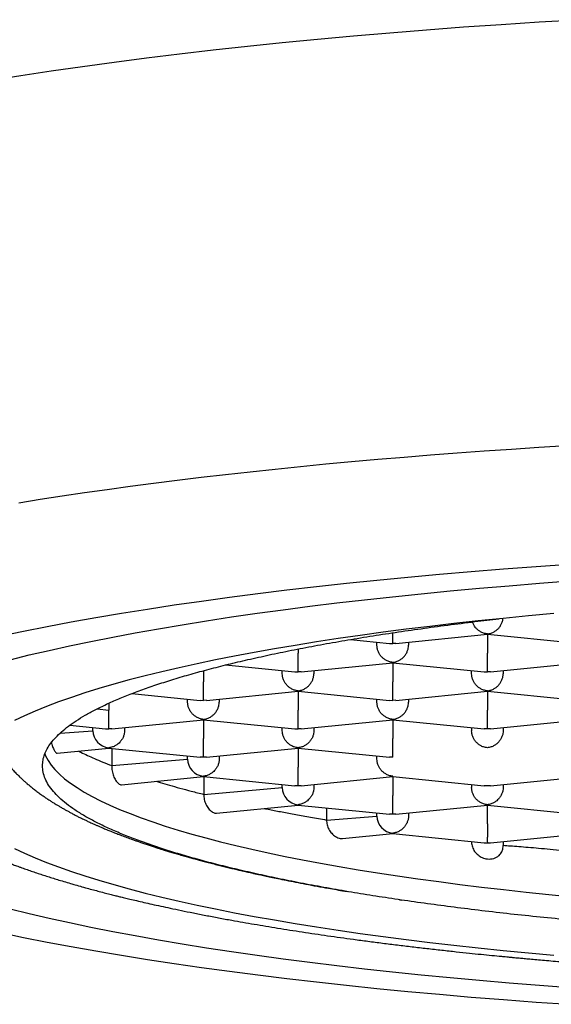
# Model space of a CAD drawing. Header units: millimetres. Extents: x 8 to 752, y 12 to 552.
# Tile 10 of 19: x 379.36 to 383.57, y 516.12 to 523.93. Entities that reach past the tile are written whole.
import ezdxf

# ---------------------------------------------------------------- set-up
doc = ezdxf.new("R2010")
doc.units = ezdxf.units.MM

msp = doc.modelspace()

# ---------------------------------------------------------------- linework, layer by layer
at = {"color": 7, "linetype": 'Continuous', "lineweight": 30}
for p, q in [((381.9754, 519.0134), (382.2861, 518.9822)), ((382.3359, 518.9822), (383.061, 519.0549)), ((383.061, 519.0555), (383.0608, 519.0575)), ((383.0608, 519.0549), (383.0608, 518.9048)), ((383.0609, 519.0549), (383.7861, 518.9822)), ((381.5608, 518.9383), (381.5608, 518.9048)), ((382.1858, 518.9675), (382.1858, 518.9923)), ((382.2861, 518.9827), (382.3108, 518.9823)), ((382.3358, 518.9828), (382.3108, 518.9823)), ((382.4358, 518.9923), (382.4358, 518.9675)), ((380.9868, 518.8117), (381.5361, 518.7566)), ((381.5859, 518.7567), (382.311, 518.8294)), ((382.311, 518.8299), (382.3108, 518.8319)), ((382.3108, 518.8293), (382.3108, 518.6793)), ((382.3109, 518.8293), (383.0361, 518.7566)), ((383.0859, 518.7567), (383.811, 518.8294)), ((380.8108, 518.7661), (380.8108, 518.6793)), ((381.4358, 518.7419), (381.4358, 518.7667)), ((381.5361, 518.7572), (381.5608, 518.7567)), ((381.5858, 518.7572), (381.5608, 518.7567)), ((381.6858, 518.7667), (381.6858, 518.7419)), ((382.9358, 518.7419), (382.9358, 518.7667)), ((383.0361, 518.7572), (383.0608, 518.7567)), ((383.0858, 518.7572), (383.0608, 518.7567)), ((383.1858, 518.7667), (383.1858, 518.7419)), ((380.2447, 518.5853), (380.7861, 518.5311)), ((380.8359, 518.5311), (381.561, 518.6038)), ((381.561, 518.6043), (381.5608, 518.6063)), ((381.5608, 518.6038), (381.5608, 518.4537)), ((381.5609, 518.6038), (382.2861, 518.5311)), ((382.3359, 518.5311), (383.061, 518.6038)), ((383.061, 518.6043), (383.0608, 518.6063)), ((383.0608, 518.6038), (383.0608, 518.4537)), ((383.0609, 518.6038), (383.7861, 518.5311)), ((380.0608, 518.5081), (380.0608, 518.4537)), ((380.6858, 518.5164), (380.6858, 518.5411)), ((380.7861, 518.5316), (380.8108, 518.5311)), ((380.8358, 518.5316), (380.8108, 518.5311)), ((380.9358, 518.5411), (380.9358, 518.5164)), ((382.1858, 518.5164), (382.1858, 518.5411)), ((382.2861, 518.5316), (382.3108, 518.5311)), ((382.3358, 518.5316), (382.3108, 518.5311)), ((382.4358, 518.5411), (382.4358, 518.5164)), ((379.9692, 518.4641), (380.0608, 518.4537)), ((380.0608, 518.3055), (380.0608, 518.4537)), ((379.7526, 518.3339), (380.0359, 518.3055)), ((379.9358, 518.2908), (379.9358, 518.3155)), ((380.0859, 518.3055), (380.811, 518.3782)), ((380.1858, 518.3155), (380.1858, 518.2908)), ((380.811, 518.3787), (380.8108, 518.3807)), ((380.8108, 518.3782), (380.8108, 518.2281)), ((380.8109, 518.3782), (381.5361, 518.3055)), ((381.4358, 518.2908), (381.4358, 518.3155)), ((381.5859, 518.3055), (382.311, 518.3782)), ((381.6858, 518.3155), (381.6858, 518.2908)), ((382.311, 518.3787), (382.3108, 518.3807)), ((382.3108, 518.3782), (382.3108, 518.2281)), ((382.3109, 518.3782), (383.0358, 518.3055)), ((382.9358, 518.3155), (382.9358, 518.2908)), ((383.0859, 518.3055), (383.811, 518.3782)), ((383.1858, 518.3155), (383.1858, 518.2908)), ((379.6763, 518.2716), (379.9358, 518.2908)), ((380.0858, 518.3061), (380.0608, 518.3055)), ((381.5361, 518.306), (381.5608, 518.3055)), ((381.5858, 518.3061), (381.5608, 518.3055)), ((383.0608, 518.3055), (383.0358, 518.3061)), ((383.0858, 518.3061), (383.0608, 518.3055)), ((380.0608, 518.1526), (380.0608, 518.1551)), ((381.561, 518.1532), (381.5608, 518.1551)), ((379.6517, 518.1116), (380.0608, 518.1526)), ((380.0608, 518.1526), (380.7858, 518.0799)), ((380.0842, 518.1503), (380.0842, 518.0137)), ((380.6858, 518.0652), (380.6858, 518.09)), ((380.8108, 518.08), (380.7858, 518.0805)), ((380.8358, 518.0805), (380.8108, 518.08)), ((380.8359, 518.0799), (381.561, 518.1526)), ((380.9358, 518.09), (380.9358, 518.0652)), ((381.5608, 518.1526), (381.5608, 518.0025)), ((381.5609, 518.1526), (382.2858, 518.0799)), ((382.1858, 518.0652), (382.1858, 518.09)), ((382.3108, 518.08), (382.2858, 518.0805)), ((380.0842, 518.0137), (380.6858, 518.0652)), ((380.1615, 517.8619), (380.8108, 517.927)), ((380.8108, 517.927), (380.8108, 517.9296)), ((380.8108, 517.927), (381.5358, 517.8544)), ((380.8143, 517.9267), (380.8143, 517.7862)), ((381.5859, 517.8544), (382.311, 517.9271)), ((382.311, 517.9276), (382.3108, 517.9296)), ((382.3108, 517.927), (382.3108, 517.777)), ((382.3109, 517.927), (383.0358, 517.8544)), ((383.0859, 517.8544), (383.811, 517.9271)), ((381.4358, 517.8396), (381.4358, 517.8644)), ((381.5608, 517.8544), (381.5358, 517.8549)), ((381.5858, 517.8549), (381.5608, 517.8544)), ((381.6858, 517.8644), (381.6858, 517.8396)), ((382.9358, 517.8644), (382.9358, 517.8396)), ((383.0608, 517.8544), (383.0358, 517.8549)), ((383.0858, 517.8549), (383.0608, 517.8544)), ((383.1858, 517.8644), (383.1858, 517.8396)), ((380.8143, 517.7862), (381.4358, 517.8396)), ((380.9157, 517.6368), (381.5608, 517.7015)), ((381.5608, 517.7015), (381.5608, 517.704)), ((381.5608, 517.7015), (382.2858, 517.6288)), ((382.3359, 517.6288), (383.061, 517.7015)), ((383.061, 517.702), (383.0608, 517.704)), ((383.0608, 517.5514), (383.0608, 517.7015)), ((383.0609, 517.7015), (383.7858, 517.6288)), ((381.7869, 517.6788), (381.7869, 517.5829)), ((381.7869, 517.5829), (382.1858, 517.6141)), ((382.1858, 517.6141), (382.1858, 517.6388)), ((382.3108, 517.6288), (382.2858, 517.6293)), ((382.3358, 517.6293), (382.3108, 517.6288)), ((382.4358, 517.6388), (382.4358, 517.6141)), ((381.9143, 517.4361), (382.3108, 517.4759)), ((382.3108, 517.4759), (382.3108, 517.4784)), ((382.3108, 517.4759), (383.0359, 517.4032)), ((383.0858, 517.4032), (383.811, 517.4759)), ((382.9358, 517.4132), (382.9358, 517.4086)), ((383.1858, 517.4132), (383.1858, 517.3799)), ((382.3652, 516.9508), (382.3808, 516.9485))]:
    msp.add_line(p, q, dxfattribs=at)
at = {"color": 7, "linetype": 'Continuous', "lineweight": 30, "flags": 128}
for points in [[(379.1285, 523.4458), (379.364, 523.4836), (379.6051, 523.5203), (379.8517, 523.5559), (380.1035, 523.5904), (380.3605, 523.6237), (380.6224, 523.6558), (380.889, 523.6868), (381.1602, 523.7165), (381.4358, 523.7449), (381.7156, 523.7722), (381.9994, 523.7981), (382.2871, 523.8227), (382.5783, 523.846), (382.873, 523.868), (383.1708, 523.8886), (383.4717, 523.9079), (383.7754, 523.9258)], [(383.6886, 520.5481), (383.4698, 520.5347), (383.2525, 520.5206), (383.0369, 520.5058), (382.8229, 520.4902), (382.6107, 520.474), (382.4004, 520.457), (382.1919, 520.4393), (381.9855, 520.421), (381.7812, 520.4019), (381.579, 520.3822), (381.3791, 520.3618), (381.1815, 520.3407), (380.9863, 520.319), (380.7935, 520.2966), (380.6032, 520.2735), (380.4156, 520.2499), (380.2306, 520.2256), (380.0483, 520.2007), (379.8689, 520.1751), (379.6923, 520.149), (379.5187, 520.1223), (379.348, 520.0951)], [(383.7084, 519.6078), (383.447, 519.5897), (383.1884, 519.5704), (382.9328, 519.5499), (382.6804, 519.5283), (382.4314, 519.5055), (382.1858, 519.4817), (381.944, 519.4567), (381.706, 519.4306), (381.472, 519.4034), (381.2421, 519.3752), (381.0166, 519.346), (380.7956, 519.3157), (380.5793, 519.2845), (380.3677, 519.2523), (380.161, 519.2191), (379.9594, 519.185), (379.7631, 519.15), (379.572, 519.1141), (379.3865, 519.0774), (379.2065, 519.0398)], [(379.2784, 518.8535), (379.4302, 518.8908), (379.5876, 518.9274), (379.7505, 518.9633), (379.9187, 518.9984), (380.0922, 519.0328), (380.2708, 519.0663), (380.4544, 519.099), (380.6429, 519.1309), (380.8361, 519.1619), (381.0339, 519.1921), (381.2362, 519.2213), (381.4428, 519.2496), (381.6536, 519.2769), (381.8684, 519.3033), (382.0872, 519.3286), (382.3097, 519.353), (382.5358, 519.3764), (382.7654, 519.3987), (382.9982, 519.42), (383.2342, 519.4402), (383.4731, 519.4593), (383.7149, 519.4774)], [(383.5884, 519.2188), (383.3857, 519.2003), (383.1858, 519.1809), (382.989, 519.1606), (382.7952, 519.1393), (382.6048, 519.1172), (382.4177, 519.0943), (382.2342, 519.0705), (382.0543, 519.0458), (381.8782, 519.0204), (381.7059, 518.9942), (381.5377, 518.9672), (381.3736, 518.9394), (381.2138, 518.9109), (381.0583, 518.8817), (380.9073, 518.8518), (380.7608, 518.8212), (380.619, 518.79), (380.4819, 518.7581), (380.3497, 518.7256), (380.2225, 518.6926), (380.1002, 518.6589), (379.9831, 518.6247), (379.8712, 518.59), (379.7645, 518.5548), (379.6632, 518.5192), (379.5673, 518.483), (379.4769, 518.4465), (379.392, 518.4095), (379.3127, 518.3722)], [(379.5534, 518.1078), (379.5606, 518.0907), (379.5798, 518.0544), (379.6045, 518.0182), (379.6346, 517.9821), (379.6702, 517.9461), (379.7112, 517.9103), (379.7576, 517.8747), (379.8093, 517.8394), (379.8663, 517.8043), (379.9286, 517.7694), (379.9961, 517.7349), (380.0688, 517.7007), (380.1467, 517.6668), (380.2296, 517.6333), (380.3176, 517.6001), (380.4105, 517.5674), (380.5083, 517.5351), (380.611, 517.5033), (380.7184, 517.4719), (380.8305, 517.4411), (380.9472, 517.4108), (381.0685, 517.381), (381.1942, 517.3517), (381.3242, 517.3231), (381.4586, 517.295), (381.5971, 517.2676), (381.7397, 517.2408), (381.8863, 517.2147), (382.0368, 517.1892), (382.1911, 517.1645), (382.349, 517.1404), (382.5105, 517.1171), (382.6755, 517.0945), (382.8439, 517.0727), (383.0154, 517.0516), (383.1901, 517.0313), (383.3678, 517.0119), (383.5483, 516.9932), (383.7316, 516.9754)], [(379.3127, 517.3578), (379.392, 517.3205), (379.4769, 517.2836), (379.5673, 517.247), (379.6632, 517.2109), (379.7645, 517.1752), (379.8712, 517.14), (379.9831, 517.1053), (380.1002, 517.0711), (380.2225, 517.0375), (380.3497, 517.0044), (380.4819, 516.9719), (380.619, 516.9401), (380.7608, 516.9088), (380.9073, 516.8782), (381.0583, 516.8483), (381.2138, 516.8191), (381.3736, 516.7906), (381.5377, 516.7629), (381.7059, 516.7359), (381.8782, 516.7097), (382.0543, 516.6842), (382.2342, 516.6596), (382.4177, 516.6358), (382.6048, 516.6128), (382.7952, 516.5907), (382.989, 516.5695), (383.1858, 516.5492), (383.3857, 516.5297), (383.5884, 516.5112)], [(383.7149, 516.2527), (383.4731, 516.2707), (383.2342, 516.2899), (382.9982, 516.3101), (382.7654, 516.3314), (382.5358, 516.3537), (382.3097, 516.377), (382.0872, 516.4014), (381.8684, 516.4268), (381.6536, 516.4532), (381.4428, 516.4805), (381.2362, 516.5088), (381.0339, 516.538), (380.8361, 516.5681), (380.6429, 516.5991), (380.4544, 516.631), (380.2708, 516.6637), (380.0922, 516.6973), (379.9187, 516.7316), (379.7505, 516.7668), (379.5876, 516.8026), (379.4302, 516.8392), (379.2784, 516.8766)], [(379.2065, 516.6903), (379.3865, 516.6527), (379.572, 516.616), (379.7631, 516.5801), (379.9594, 516.5451), (380.161, 516.511), (380.3677, 516.4778), (380.5793, 516.4456), (380.7956, 516.4143), (381.0166, 516.3841), (381.2421, 516.3548), (381.472, 516.3266), (381.706, 516.2995), (381.944, 516.2734), (382.1858, 516.2484), (382.4314, 516.2245), (382.6804, 516.2018), (382.9328, 516.1802), (383.1884, 516.1597), (383.447, 516.1404), (383.7084, 516.1223)]]:
    msp.add_lwpolyline(points, dxfattribs=at)
at = {"color": 7, "linetype": 'Continuous', "lineweight": 30}
for centre, major_axis, start_param, end_param in [((380.0608, 518.2782), (0.0968, -0.0876), 3.826561, 5.397357), ((380.0608, 518.4286), (0.0968, 0.0876), 3.826561, 4.02742), ((380.8108, 518.0527), (0.0968, -0.0876), 3.826561, 5.397357), ((381.5608, 517.8271), (0.0968, -0.0876), 3.826561, 5.397357), ((382.3108, 517.6015), (0.0968, -0.0876), 3.826561, 5.397357), ((383.0608, 517.5263), (0.0968, 0.0876), 3.826561, 4.02742), ((383.0608, 517.5263), (0.0968, -0.0876), 5.397357, 5.598217)]:
    msp.add_ellipse(centre, major_axis=major_axis, ratio=0.902908, start_param=start_param, end_param=end_param, dxfattribs=at)
for points, knots in [([(379.5358, 518.0128), (379.5366, 518.0278), (379.5383, 518.0579), (379.5514, 518.103), (379.5723, 518.148), (379.6017, 518.1928), (379.6394, 518.2374), (379.6855, 518.2818), (379.7398, 518.326), (379.8024, 518.3698), (379.873, 518.4132), (379.9524, 518.4566), (380.0408, 518.5), (380.1384, 518.5431), (380.2441, 518.5858), (380.358, 518.6277), (380.4797, 518.669), (380.6093, 518.7095), (380.7466, 518.7493), (380.8914, 518.7883), (381.0436, 518.8264), (381.2044, 518.8639), (381.3741, 518.9009), (381.5527, 518.9371), (381.7384, 518.9723), (381.9308, 519.0064), (382.1279, 519.0389), (382.3293, 519.07), (382.5346, 519.0996), (382.7456, 519.1281), (382.9511, 519.154), (383.0886, 519.1699), (383.1521, 519.1773)], [0, 0, 0, 0, 0.032725, 0.065476, 0.098235, 0.130986, 0.163711, 0.196436, 0.229187, 0.261946, 0.294697, 0.327422, 0.361046, 0.394698, 0.428359, 0.462011, 0.495635, 0.529235, 0.562864, 0.596501, 0.630129, 0.66373, 0.698306, 0.732912, 0.767529, 0.802135, 0.836711, 0.870311, 0.903939, 0.937577, 0.971205, 1, 1, 1, 1]), ([(383.0608, 519.0575), (383.0709, 519.0591), (383.0898, 519.0623), (383.1115, 519.0725), (383.1259, 519.0817), (383.1349, 519.0886), (383.1425, 519.0954), (383.1532, 519.1063), (383.1658, 519.1226), (383.1772, 519.1456), (383.1836, 519.1655), (383.1844, 519.1773), (383.1847, 519.1811)], [0, 0, 0, 0, 0.1750319, 0.3257701, 0.3921096, 0.4523951, 0.5066497, 0.5549055, 0.6910339, 0.819991, 0.9428842, 1, 1, 1, 1]), ([(383.0608, 519.0575), (383.0508, 519.0592), (383.032, 519.0623), (383.0104, 519.0726), (382.996, 519.0818), (382.9869, 519.0886), (382.9792, 519.0954), (382.9684, 519.1063), (382.9562, 519.1227), (382.9465, 519.1401), (382.9437, 519.1505), (382.9431, 519.1526)], [0, 0, 0, 0, 0.205219, 0.381954, 0.459735, 0.530418, 0.59403, 0.650608, 0.810214, 0.961412, 1, 1, 1, 1]), ([(382.3108, 518.9823), (382.3109, 518.985), (382.311, 518.99), (382.3111, 519.0024), (382.311, 519.0131), (382.311, 519.0208), (382.3109, 519.0284), (382.3108, 519.0404), (382.3109, 519.0529), (382.3109, 519.0641), (382.3109, 519.0668)], [0, 0, 0, 0, 0.238289, 0.443505, 0.53382, 0.615893, 0.689756, 0.755451, 0.940777, 1, 1, 1, 1]), ([(382.3108, 518.8319), (382.3008, 518.8336), (382.282, 518.8368), (382.2604, 518.847), (382.246, 518.8562), (382.2369, 518.863), (382.2292, 518.8699), (382.2184, 518.8807), (382.206, 518.897), (382.1944, 518.92), (382.1872, 518.9438), (382.1863, 518.9597), (382.1858, 518.9675)], [0, 0, 0, 0, 0.1649701, 0.3070432, 0.3695691, 0.4263891, 0.4775248, 0.5230066, 0.6513096, 0.7728537, 0.8886823, 1, 1, 1, 1]), ([(382.3108, 518.8319), (382.3209, 518.8336), (382.3398, 518.8367), (382.3615, 518.8469), (382.3759, 518.8561), (382.3849, 518.863), (382.3925, 518.8698), (382.4032, 518.8807), (382.4157, 518.897), (382.4273, 518.92), (382.4345, 518.9438), (382.4354, 518.9597), (382.4358, 518.9675)], [0, 0, 0, 0, 0.16497, 0.307043, 0.369569, 0.426389, 0.477525, 0.523007, 0.65131, 0.772854, 0.888682, 1, 1, 1, 1]), ([(381.5608, 518.7567), (381.5609, 518.7594), (381.561, 518.7644), (381.5611, 518.7768), (381.561, 518.7875), (381.561, 518.7953), (381.5609, 518.8028), (381.5608, 518.8148), (381.5609, 518.8323), (381.5609, 518.8565), (381.5609, 518.881), (381.5608, 518.897), (381.5608, 518.9048)], [0, 0, 0, 0, 0.16497, 0.307043, 0.369569, 0.426389, 0.477525, 0.523007, 0.65131, 0.772854, 0.888682, 1, 1, 1, 1]), ([(383.0608, 518.7567), (383.0609, 518.7594), (383.061, 518.7644), (383.0611, 518.7768), (383.061, 518.7875), (383.061, 518.7953), (383.0609, 518.8028), (383.0608, 518.8148), (383.0609, 518.8323), (383.0609, 518.8565), (383.0609, 518.881), (383.0608, 518.897), (383.0608, 518.9048)], [0, 0, 0, 0, 0.16497, 0.307043, 0.369569, 0.426389, 0.477525, 0.523007, 0.65131, 0.772854, 0.888682, 1, 1, 1, 1]), ([(381.5608, 518.6063), (381.5508, 518.608), (381.532, 518.6112), (381.5104, 518.6214), (381.496, 518.6306), (381.4869, 518.6375), (381.4792, 518.6443), (381.4684, 518.6551), (381.456, 518.6714), (381.4444, 518.6945), (381.4372, 518.7183), (381.4363, 518.7341), (381.4358, 518.7419)], [0, 0, 0, 0, 0.16497, 0.307043, 0.369569, 0.426389, 0.477525, 0.523007, 0.65131, 0.772854, 0.888682, 1, 1, 1, 1]), ([(381.5608, 518.6063), (381.5709, 518.608), (381.5898, 518.6111), (381.6115, 518.6214), (381.6259, 518.6306), (381.6349, 518.6374), (381.6425, 518.6443), (381.6532, 518.6551), (381.6657, 518.6714), (381.6773, 518.6944), (381.6845, 518.7183), (381.6854, 518.7341), (381.6858, 518.7419)], [0, 0, 0, 0, 0.16497, 0.307043, 0.369569, 0.426389, 0.477525, 0.523007, 0.65131, 0.772854, 0.888682, 1, 1, 1, 1]), ([(383.0608, 518.6063), (383.0508, 518.608), (383.032, 518.6112), (383.0104, 518.6214), (382.996, 518.6306), (382.9869, 518.6375), (382.9792, 518.6443), (382.9684, 518.6551), (382.956, 518.6714), (382.9444, 518.6945), (382.9372, 518.7183), (382.9363, 518.7341), (382.9358, 518.7419)], [0, 0, 0, 0, 0.16497, 0.307043, 0.369569, 0.426389, 0.477525, 0.523007, 0.65131, 0.772854, 0.888682, 1, 1, 1, 1]), ([(383.0608, 518.6063), (383.0709, 518.608), (383.0898, 518.6111), (383.1115, 518.6214), (383.1259, 518.6306), (383.1349, 518.6374), (383.1425, 518.6443), (383.1532, 518.6551), (383.1657, 518.6714), (383.1773, 518.6944), (383.1845, 518.7183), (383.1854, 518.7341), (383.1858, 518.7419)], [0, 0, 0, 0, 0.16497, 0.307043, 0.369569, 0.426389, 0.477525, 0.523007, 0.65131, 0.772854, 0.888682, 1, 1, 1, 1]), ([(380.8108, 518.5311), (380.8109, 518.5338), (380.811, 518.5389), (380.8111, 518.5513), (380.811, 518.5619), (380.811, 518.5697), (380.8109, 518.5773), (380.8108, 518.5892), (380.8109, 518.6067), (380.8109, 518.6309), (380.8109, 518.6555), (380.8108, 518.6714), (380.8108, 518.6793)], [0, 0, 0, 0, 0.16497, 0.307043, 0.369569, 0.426389, 0.477525, 0.523007, 0.65131, 0.772854, 0.888682, 1, 1, 1, 1]), ([(382.3108, 518.5311), (382.3109, 518.5338), (382.311, 518.5389), (382.3111, 518.5513), (382.311, 518.5619), (382.311, 518.5697), (382.3109, 518.5773), (382.3108, 518.5892), (382.3109, 518.6067), (382.3109, 518.6309), (382.3109, 518.6555), (382.3108, 518.6714), (382.3108, 518.6793)], [0, 0, 0, 0, 0.16497, 0.307043, 0.369569, 0.426389, 0.477525, 0.523007, 0.65131, 0.772854, 0.888682, 1, 1, 1, 1]), ([(380.8108, 518.3807), (380.8008, 518.3824), (380.782, 518.3856), (380.7604, 518.3959), (380.746, 518.4051), (380.7369, 518.4119), (380.7292, 518.4187), (380.7184, 518.4296), (380.706, 518.4459), (380.6944, 518.4689), (380.6872, 518.4927), (380.6863, 518.5086), (380.6858, 518.5164)], [0, 0, 0, 0, 0.16497, 0.307043, 0.369569, 0.426389, 0.477525, 0.523007, 0.65131, 0.772854, 0.888682, 1, 1, 1, 1]), ([(380.8108, 518.3807), (380.8209, 518.3824), (380.8398, 518.3856), (380.8615, 518.3958), (380.8759, 518.405), (380.8849, 518.4119), (380.8925, 518.4187), (380.9032, 518.4296), (380.9157, 518.4458), (380.9273, 518.4689), (380.9345, 518.4927), (380.9354, 518.5086), (380.9358, 518.5164)], [0, 0, 0, 0, 0.16497, 0.307043, 0.369569, 0.426389, 0.477525, 0.523007, 0.65131, 0.772854, 0.888682, 1, 1, 1, 1]), ([(382.3108, 518.3807), (382.3008, 518.3824), (382.282, 518.3856), (382.2604, 518.3959), (382.246, 518.4051), (382.2369, 518.4119), (382.2292, 518.4187), (382.2184, 518.4296), (382.206, 518.4459), (382.1944, 518.4689), (382.1872, 518.4927), (382.1863, 518.5086), (382.1858, 518.5164)], [0, 0, 0, 0, 0.1649701, 0.3070432, 0.3695691, 0.4263891, 0.4775248, 0.5230066, 0.6513096, 0.7728537, 0.8886823, 1, 1, 1, 1]), ([(382.3108, 518.3807), (382.3209, 518.3824), (382.3398, 518.3856), (382.3615, 518.3958), (382.3759, 518.405), (382.3849, 518.4119), (382.3925, 518.4187), (382.4032, 518.4296), (382.4157, 518.4458), (382.4273, 518.4689), (382.4345, 518.4927), (382.4354, 518.5086), (382.4358, 518.5164)], [0, 0, 0, 0, 0.16497, 0.307043, 0.369569, 0.426389, 0.477525, 0.523007, 0.65131, 0.772854, 0.888682, 1, 1, 1, 1]), ([(381.5608, 518.3055), (381.5609, 518.3082), (381.561, 518.3133), (381.5611, 518.3257), (381.561, 518.3363), (381.561, 518.3441), (381.5609, 518.3517), (381.5608, 518.3636), (381.5609, 518.3812), (381.5609, 518.4054), (381.5609, 518.4299), (381.5608, 518.4459), (381.5608, 518.4537)], [0, 0, 0, 0, 0.16497, 0.307043, 0.369569, 0.426389, 0.477525, 0.523007, 0.65131, 0.772854, 0.888682, 1, 1, 1, 1]), ([(383.0608, 518.3055), (383.0609, 518.3082), (383.061, 518.3133), (383.0611, 518.3257), (383.061, 518.3363), (383.061, 518.3441), (383.0609, 518.3517), (383.0608, 518.3636), (383.0609, 518.3812), (383.0609, 518.4054), (383.0609, 518.4299), (383.0608, 518.4459), (383.0608, 518.4537)], [0, 0, 0, 0, 0.16497, 0.307043, 0.369569, 0.426389, 0.477525, 0.523007, 0.65131, 0.772854, 0.888682, 1, 1, 1, 1]), ([(378.211, 518.2485), (378.2112, 518.2397), (378.2117, 518.2233), (378.2134, 518.2006), (378.2154, 518.1819), (378.2176, 518.165), (378.2201, 518.1487), (378.2229, 518.1333), (378.2257, 518.1193), (378.2287, 518.1062), (378.2317, 518.0937), (378.2349, 518.0814), (378.2385, 518.0689), (378.2424, 518.0558), (378.2469, 518.0418), (378.252, 518.0272), (378.258, 518.0111), (378.2671, 517.9883), (378.2796, 517.9604), (378.295, 517.9297), (378.3106, 517.9016), (378.3265, 517.8754), (378.3421, 517.8517), (378.3567, 517.831), (378.3696, 517.8135), (378.382, 517.7976), (378.3948, 517.7819), (378.4091, 517.7649), (378.4243, 517.7478), (378.4406, 517.7303), (378.4578, 517.7125), (378.4763, 517.6943), (378.4949, 517.6768), (378.5124, 517.661), (378.5275, 517.6478), (378.5399, 517.6373), (378.55, 517.6289), (378.5604, 517.6204), (378.5723, 517.6109), (378.5857, 517.6004), (378.6036, 517.5868), (378.6252, 517.5709), (378.6499, 517.5534), (378.6741, 517.5369), (378.6987, 517.5206), (378.7251, 517.5039), (378.7536, 517.4863), (378.783, 517.4689), (378.8116, 517.4525), (378.8377, 517.438), (378.8609, 517.4255), (378.8807, 517.415), (378.8981, 517.406), (378.9132, 517.3983), (378.9278, 517.3909), (378.9437, 517.383), (378.9632, 517.3735), (378.9866, 517.3623), (379.0139, 517.3495), (379.0438, 517.3359), (379.0754, 517.3217), (379.1068, 517.3081), (379.1376, 517.295), (379.1679, 517.2825), (379.1982, 517.2702), (379.2267, 517.2589), (379.2513, 517.2493), (379.2701, 517.2421), (379.2849, 517.2365), (379.2982, 517.2315), (379.3134, 517.2258), (379.3311, 517.2192), (379.3513, 517.2119), (379.3789, 517.2019), (379.4142, 517.1894), (379.4566, 517.1748), (379.5002, 517.1601), (379.5442, 517.1457), (379.5884, 517.1315), (379.6329, 517.1175), (379.68, 517.1031), (379.7299, 517.0882), (379.7825, 517.0728), (379.8353, 517.0578), (379.8875, 517.0433), (379.9376, 517.0296), (379.9868, 517.0166), (380.0336, 517.0044), (380.0775, 516.9931), (380.1153, 516.9837), (380.1501, 516.975), (380.1869, 516.966), (380.2308, 516.9555), (380.2824, 516.9433), (380.3407, 516.9298), (380.4045, 516.9154), (380.4736, 516.9001), (380.5511, 516.8834), (380.6373, 516.8654), (380.7315, 516.8463), (380.83, 516.827), (380.9317, 516.8077), (381.0589, 516.7843), (381.214, 516.7571), (381.3997, 516.7262), (381.5937, 516.6958), (381.794, 516.6661), (381.9687, 516.6418), (382.1146, 516.6223), (382.2307, 516.6073), (382.3473, 516.5928), (382.4643, 516.5787), (382.5818, 516.565), (382.6984, 516.5518), (382.8105, 516.5396), (382.9147, 516.5286), (383.009, 516.5189), (383.094, 516.5104), (383.1575, 516.5042), (383.2002, 516.5001), (383.2226, 516.498), (383.2381, 516.4965), (383.25, 516.4954), (383.2624, 516.4942), (383.2784, 516.4927), (383.3018, 516.4905), (383.3339, 516.4875), (383.376, 516.4837), (383.4259, 516.4792), (383.4836, 516.4741), (383.5489, 516.4684), (383.6213, 516.4622), (383.699, 516.4557), (383.7795, 516.4492), (383.9232, 516.4378), (384.1297, 516.4224), (384.3998, 516.404), (384.6683, 516.3874), (384.9349, 516.3725), (385.1992, 516.3593), (385.4618, 516.3477), (385.7374, 516.3369), (386.0266, 516.3274), (386.329, 516.3192), (386.6298, 516.3129), (386.9284, 516.3084), (387.2255, 516.3056), (387.4971, 516.3046), (387.7438, 516.305), (387.9658, 516.3062), (388.1875, 516.3084), (388.4088, 516.3116), (388.6296, 516.3157), (388.8506, 516.3207), (389.0734, 516.3268), (389.2919, 516.3338), (389.5069, 516.3416), (389.7179, 516.3501), (389.9325, 516.3598), (390.1504, 516.3706), (390.3453, 516.3812), (390.5166, 516.3913), (390.664, 516.4004), (390.8102, 516.4099), (390.9521, 516.4197), (391.0865, 516.4294), (391.22, 516.4394), (391.3515, 516.4498), (391.4798, 516.4603), (391.5967, 516.4703), (391.6876, 516.4783), (391.7552, 516.4844), (391.8016, 516.4887), (391.8431, 516.4926), (391.8793, 516.496), (391.9128, 516.4991), (391.9502, 516.5027), (391.9963, 516.5072), (392.053, 516.5128), (392.1168, 516.5192), (392.1865, 516.5264), (392.2696, 516.5351), (392.3669, 516.5455), (392.4792, 516.558), (392.5887, 516.5705), (392.6942, 516.583), (392.7947, 516.5952), (392.899, 516.6083), (393.005, 516.6219), (393.1202, 516.6373), (393.2406, 516.6538), (393.3644, 516.6715), (393.4833, 516.6891), (393.5971, 516.7065), (393.7057, 516.7237), (393.8066, 516.7402), (393.8998, 516.7559), (393.9845, 516.7706), (394.0647, 516.7848), (394.1443, 516.7992), (394.2283, 516.8149), (394.3163, 516.8318), (394.3916, 516.8466), (394.4532, 516.8591), (394.5006, 516.8688), (394.5487, 516.8789), (394.5976, 516.8893), (394.6466, 516.8999), (394.694, 516.9103), (394.7378, 516.9201), (394.7784, 516.9293), (394.8152, 516.9378), (394.8481, 516.9455), (394.8755, 516.9519), (394.8965, 516.9569), (394.9118, 516.9606), (394.9239, 516.9635), (394.9367, 516.9667), (394.9542, 516.9709), (394.9776, 516.9767), (395.0074, 516.984), (395.0425, 516.9929), (395.0827, 517.0032), (395.1264, 517.0145), (395.1818, 517.0292), (395.2465, 517.0468), (395.3189, 517.0672), (395.3887, 517.0874), (395.4559, 517.1076), (395.5203, 517.1276), (395.5812, 517.1471), (395.6377, 517.1658), (395.6876, 517.1828), (395.7315, 517.1982), (395.7702, 517.2121), (395.8073, 517.2257), (395.844, 517.2395), (395.8816, 517.2539), (395.9207, 517.2694), (395.972, 517.2902), (396.0337, 517.3163), (396.1029, 517.3473), (396.1681, 517.3782), (396.2289, 517.4087), (396.2857, 517.4389), (396.3299, 517.4639), (396.364, 517.484), (396.3898, 517.4997), (396.4156, 517.516), (396.4399, 517.5319), (396.4612, 517.5462), (396.4782, 517.558), (396.4929, 517.5685), (396.5069, 517.5786), (396.5226, 517.5902), (396.5397, 517.6033), (396.5571, 517.617), (396.5734, 517.6302), (396.5889, 517.6432), (396.6036, 517.6559), (396.6189, 517.6694), (396.6344, 517.6837), (396.6512, 517.6997), (396.6691, 517.7175), (396.6871, 517.7363), (396.7047, 517.7556), (396.7216, 517.775), (396.7377, 517.7946), (396.7531, 517.8143), (396.7681, 517.8347), (396.7829, 517.856), (396.7973, 517.8782), (396.8107, 517.9004), (396.8233, 517.9227), (396.8353, 517.9459), (396.8474, 517.971), (396.8593, 517.9986), (396.8706, 518.0283), (396.8792, 518.0542), (396.8855, 518.0757), (396.8901, 518.0928), (396.8944, 518.1106), (396.8981, 518.1281), (396.9006, 518.1422), (396.9024, 518.1525), (396.9037, 518.1609), (396.9052, 518.1718), (396.9069, 518.186), (396.9086, 518.2038), (396.9101, 518.2251), (396.9105, 518.2405), (396.9107, 518.2488)], [0, 0, 0, 0, 0.002644, 0.004865, 0.006664, 0.008039, 0.009579, 0.010957, 0.012207, 0.013401, 0.014546, 0.015663, 0.01679, 0.018042, 0.019349, 0.020737, 0.022243, 0.024008, 0.027461, 0.03065, 0.033588, 0.036458, 0.039324, 0.041685, 0.043744, 0.045555, 0.047545, 0.049746, 0.052199, 0.054372, 0.056765, 0.059367, 0.0618, 0.063878, 0.065668, 0.067187, 0.068515, 0.069908, 0.071448, 0.073135, 0.074968, 0.077922, 0.080767, 0.083512, 0.08612, 0.088998, 0.092143, 0.095272, 0.0982, 0.100927, 0.103104, 0.105053, 0.106724, 0.108116, 0.109376, 0.110869, 0.112612, 0.114819, 0.11733, 0.120029, 0.122801, 0.125648, 0.128115, 0.130634, 0.133206, 0.135584, 0.137548, 0.139096, 0.140037, 0.14104, 0.142228, 0.143601, 0.145158, 0.1469, 0.149922, 0.153127, 0.1563, 0.159442, 0.162551, 0.165629, 0.168676, 0.17219, 0.175661, 0.17909, 0.182474, 0.185665, 0.18857, 0.191626, 0.194284, 0.196545, 0.198408, 0.200503, 0.20306, 0.206116, 0.209465, 0.213065, 0.216915, 0.221015, 0.225814, 0.230862, 0.235997, 0.241206, 0.246489, 0.255203, 0.264112, 0.273214, 0.282419, 0.291526, 0.296592, 0.301624, 0.306624, 0.31159, 0.316524, 0.321425, 0.326151, 0.330378, 0.334202, 0.337622, 0.340639, 0.341831, 0.342733, 0.343319, 0.343679, 0.344159, 0.344794, 0.345582, 0.346944, 0.348608, 0.350573, 0.35284, 0.355409, 0.358225, 0.36131, 0.364437, 0.367549, 0.37787, 0.388015, 0.397984, 0.407776, 0.417392, 0.426847, 0.436212, 0.447033, 0.457743, 0.468341, 0.478828, 0.489211, 0.499572, 0.507343, 0.515114, 0.522885, 0.530656, 0.538427, 0.546199, 0.554047, 0.562109, 0.569517, 0.577098, 0.584852, 0.592781, 0.600883, 0.606282, 0.611756, 0.617298, 0.622676, 0.627767, 0.63257, 0.637943, 0.642905, 0.647454, 0.651592, 0.653595, 0.655447, 0.657092, 0.658528, 0.659761, 0.661081, 0.663003, 0.665294, 0.667905, 0.67073, 0.673763, 0.67805, 0.682696, 0.6877, 0.691763, 0.696035, 0.700516, 0.705195, 0.709827, 0.715662, 0.721236, 0.72655, 0.731953, 0.737058, 0.741862, 0.746367, 0.750572, 0.754291, 0.758273, 0.76253, 0.767061, 0.771867, 0.774328, 0.776855, 0.779449, 0.782108, 0.784835, 0.787533, 0.789996, 0.792217, 0.794415, 0.796309, 0.797897, 0.799181, 0.799976, 0.800589, 0.801297, 0.802242, 0.803675, 0.805445, 0.807551, 0.809994, 0.812753, 0.81557, 0.820313, 0.82498, 0.829573, 0.83409, 0.838533, 0.84287, 0.846939, 0.850716, 0.853857, 0.856762, 0.859544, 0.862414, 0.865377, 0.868504, 0.871871, 0.878031, 0.884157, 0.890092, 0.89585, 0.901414, 0.906787, 0.909328, 0.912058, 0.91497, 0.917719, 0.920121, 0.922177, 0.923579, 0.925197, 0.927031, 0.929082, 0.931306, 0.933353, 0.935144, 0.937243, 0.939095, 0.941162, 0.943392, 0.945756, 0.94822, 0.950759, 0.953367, 0.955974, 0.958367, 0.960705, 0.963253, 0.965787, 0.968224, 0.970577, 0.972956, 0.975468, 0.978278, 0.981174, 0.984068, 0.985598, 0.987158, 0.98879, 0.990442, 0.991868, 0.992555, 0.993217, 0.994091, 0.995207, 0.996563, 0.998161, 1, 1, 1, 1]), ([(379.1127, 518.2603), (379.1129, 518.2599), (379.1154, 518.2542), (379.1211, 518.2422), (379.1303, 518.2234), (379.1413, 518.2023), (379.1534, 518.1805), (379.1666, 518.1579), (379.1801, 518.1362), (379.1934, 518.116), (379.2056, 518.0981), (379.2175, 518.0816), (379.2297, 518.0652), (379.2428, 518.0482), (379.2599, 518.0269), (379.2812, 518.0019), (379.3058, 517.9747), (379.3301, 517.9494), (379.3532, 517.9267), (379.3749, 517.9062), (379.3955, 517.8875), (379.4165, 517.8692), (379.4392, 517.8502), (379.4648, 517.8297), (379.4921, 517.8088), (379.5201, 517.7882), (379.5471, 517.7691), (379.5724, 517.7519), (379.596, 517.7365), (379.6191, 517.7217), (379.6419, 517.7076), (379.6647, 517.6939), (379.687, 517.6808), (379.7097, 517.6678), (379.7321, 517.6554), (379.7514, 517.6449), (379.7674, 517.6364), (379.7812, 517.629), (379.7967, 517.621), (379.8151, 517.6116), (379.8341, 517.6021), (379.8516, 517.5935), (379.8659, 517.5866), (379.8777, 517.581), (379.8875, 517.5763), (379.898, 517.5714), (379.9113, 517.5652), (379.9291, 517.5571), (379.9494, 517.5479), (379.9706, 517.5385), (379.9911, 517.5296), (380.0153, 517.5192), (380.044, 517.5071), (380.0785, 517.4931), (380.1146, 517.4787), (380.1529, 517.4638), (380.193, 517.4487), (380.2298, 517.4352), (380.2618, 517.4237), (380.289, 517.4141), (380.3173, 517.4043), (380.3485, 517.3937), (380.3811, 517.3829), (380.4127, 517.3725), (380.4411, 517.3634), (380.4673, 517.3551), (380.495, 517.3465), (380.5264, 517.3368), (380.5625, 517.3259), (380.602, 517.3143), (380.6428, 517.3025), (380.6822, 517.2913), (380.7181, 517.2813), (380.7526, 517.2719), (380.7886, 517.2622), (380.8287, 517.2516), (380.8724, 517.2403), (380.9177, 517.2288), (380.962, 517.2178), (381.0046, 517.2074), (381.045, 517.1977), (381.0823, 517.1889), (381.1148, 517.1813), (381.1409, 517.1753), (381.1621, 517.1705), (381.1815, 517.1662), (381.2028, 517.1614), (381.2275, 517.1559), (381.2591, 517.149), (381.2987, 517.1404), (381.3471, 517.1301), (381.4036, 517.1184), (381.4685, 517.1052), (381.5425, 517.0905), (381.6244, 517.0747), (381.711, 517.0585), (381.8134, 517.0401), (381.8932, 517.026), (381.9446, 517.0174), (381.9518, 517.0162)], [0, 0, 0, 0, 0.00041, 0.006149, 0.013226, 0.021258, 0.030004, 0.038499, 0.048004, 0.056294, 0.063679, 0.070787, 0.077852, 0.085469, 0.093833, 0.107445, 0.121396, 0.134555, 0.146701, 0.157936, 0.168577, 0.178521, 0.189964, 0.202831, 0.216458, 0.230074, 0.243267, 0.2551, 0.265575, 0.275885, 0.286947, 0.296601, 0.306659, 0.316676, 0.326625, 0.33577, 0.341593, 0.347015, 0.353456, 0.361221, 0.370267, 0.377047, 0.382835, 0.387631, 0.391437, 0.394621, 0.400367, 0.407462, 0.415885, 0.42442, 0.432355, 0.439689, 0.452221, 0.465122, 0.478412, 0.492183, 0.506752, 0.5216, 0.531339, 0.540215, 0.549731, 0.560344, 0.571884, 0.582394, 0.59162, 0.599685, 0.607893, 0.618317, 0.629655, 0.642021, 0.655176, 0.667268, 0.677908, 0.687509, 0.698018, 0.709687, 0.722499, 0.735531, 0.748227, 0.759891, 0.771258, 0.781801, 0.790694, 0.797926, 0.803051, 0.80789, 0.813617, 0.820232, 0.827735, 0.838902, 0.851591, 0.865801, 0.882714, 0.901371, 0.921773, 0.943568, 0.964863, 0.9951, 1, 1, 1, 1]), ([(380.1858, 518.2908), (380.1854, 518.283), (380.1845, 518.2671), (380.1772, 518.2433), (380.1684, 518.2257), (380.1605, 518.2138), (380.1551, 518.2067), (380.1469, 518.1973), (380.134, 518.1852), (380.1145, 518.1718), (380.0896, 518.16), (380.0709, 518.1569), (380.0608, 518.1551)], [0, 0, 0, 0, 0.111298, 0.227117, 0.348661, 0.390702, 0.433531, 0.477182, 0.573703, 0.692933, 0.835009, 1, 1, 1, 1]), ([(381.5608, 518.1551), (381.5508, 518.1569), (381.532, 518.16), (381.5104, 518.1703), (381.496, 518.1795), (381.4869, 518.1863), (381.4792, 518.1931), (381.4684, 518.204), (381.456, 518.2203), (381.4444, 518.2433), (381.4372, 518.2671), (381.4363, 518.283), (381.4358, 518.2908)], [0, 0, 0, 0, 0.16497, 0.307043, 0.369569, 0.426389, 0.477525, 0.523007, 0.65131, 0.772854, 0.888682, 1, 1, 1, 1]), ([(381.6858, 518.2908), (381.6854, 518.283), (381.6845, 518.2671), (381.6772, 518.2433), (381.6684, 518.2257), (381.6605, 518.2138), (381.6551, 518.2067), (381.6469, 518.1973), (381.634, 518.1852), (381.6145, 518.1718), (381.5896, 518.16), (381.5709, 518.1569), (381.5608, 518.1551)], [0, 0, 0, 0, 0.111298, 0.227117, 0.348661, 0.390702, 0.433531, 0.477182, 0.573703, 0.692933, 0.835009, 1, 1, 1, 1]), ([(383.0608, 518.1551), (383.0508, 518.1569), (383.032, 518.16), (383.0104, 518.1703), (382.996, 518.1795), (382.9869, 518.1863), (382.9792, 518.1931), (382.9684, 518.204), (382.956, 518.2203), (382.9444, 518.2433), (382.9372, 518.2671), (382.9363, 518.283), (382.9358, 518.2908)], [0, 0, 0, 0, 0.16497, 0.307043, 0.369569, 0.426389, 0.477525, 0.523007, 0.65131, 0.772854, 0.888682, 1, 1, 1, 1]), ([(383.1858, 518.2908), (383.1854, 518.283), (383.1845, 518.2671), (383.1772, 518.2433), (383.1684, 518.2257), (383.1605, 518.2138), (383.1551, 518.2067), (383.1469, 518.1973), (383.134, 518.1852), (383.1145, 518.1718), (383.0896, 518.16), (383.0709, 518.1569), (383.0608, 518.1551)], [0, 0, 0, 0, 0.111299, 0.227118, 0.348662, 0.390702, 0.433532, 0.477182, 0.573704, 0.692934, 0.83501, 1, 1, 1, 1]), ([(379.6067, 518.1971), (379.6078, 518.1927), (379.6104, 518.1817), (379.6157, 518.1657), (379.6221, 518.1496), (379.6288, 518.1361), (379.6352, 518.1254), (379.641, 518.1178), (379.6464, 518.113), (379.6499, 518.111), (379.6514, 518.1117), (379.6516, 518.1118)], [0, 0, 0, 0, 0.086078, 0.214641, 0.343196, 0.470304, 0.59742, 0.718157, 0.83892, 0.980932, 1, 1, 1, 1]), ([(380.8108, 518.08), (380.8109, 518.0827), (380.811, 518.0877), (380.8111, 518.1001), (380.811, 518.1108), (380.811, 518.1185), (380.8109, 518.1261), (380.8108, 518.1381), (380.8109, 518.1556), (380.8109, 518.1798), (380.8109, 518.2043), (380.8108, 518.2203), (380.8108, 518.2281)], [0, 0, 0, 0, 0.16497, 0.307043, 0.369569, 0.426389, 0.477525, 0.523007, 0.65131, 0.772854, 0.888682, 1, 1, 1, 1]), ([(382.3108, 518.08), (382.3109, 518.0827), (382.311, 518.0877), (382.3111, 518.1001), (382.311, 518.1108), (382.311, 518.1185), (382.3109, 518.1261), (382.3108, 518.1381), (382.3109, 518.1556), (382.3109, 518.1798), (382.3109, 518.2043), (382.3108, 518.2203), (382.3108, 518.2281)], [0, 0, 0, 0, 0.16497, 0.307043, 0.369569, 0.426389, 0.477525, 0.523007, 0.65131, 0.772854, 0.888682, 1, 1, 1, 1]), ([(379.8216, 518.1286), (379.8278, 518.1255), (379.8501, 518.1145), (379.8921, 518.0949), (379.9493, 518.0693), (380.0132, 518.042), (380.0601, 518.0234), (380.0842, 518.0137)], [0, 0, 0, 0, 0.08136, 0.289735, 0.512299, 0.749054, 1, 1, 1, 1]), ([(395.5858, 518.0128), (395.5853, 518.0003), (395.5841, 517.9753), (395.5751, 517.9378), (395.5607, 517.9003), (395.5402, 517.8628), (395.5139, 517.8254), (395.4797, 517.7856), (395.4362, 517.7436), (395.3818, 517.6994), (395.3193, 517.6556), (395.2486, 517.6122), (395.1693, 517.5688), (395.0809, 517.5255), (394.9833, 517.4823), (394.8775, 517.4397), (394.7637, 517.3977), (394.642, 517.3565), (394.5124, 517.316), (394.3751, 517.2763), (394.2303, 517.2374), (394.0781, 517.1993), (393.9173, 517.1618), (393.7476, 517.1249), (393.5689, 517.0887), (393.3833, 517.0535), (393.1908, 517.0195), (392.9937, 516.987), (392.7924, 516.9559), (392.587, 516.9263), (392.3761, 516.8979), (392.16, 516.8707), (391.9366, 516.8445), (391.7062, 516.8194), (391.4685, 516.7955), (391.2263, 516.773), (390.9798, 516.7519), (390.7318, 516.7325), (390.4825, 516.7147), (390.2323, 516.6985), (389.9791, 516.6838), (389.7233, 516.6705), (389.4627, 516.6586), (389.1974, 516.6482), (388.9275, 516.6393), (388.656, 516.6319), (388.3833, 516.6262), (388.1123, 516.6221), (387.8433, 516.6197), (387.5764, 516.6189), (387.3094, 516.6195), (387.0428, 516.6218), (386.7743, 516.6256), (386.5041, 516.631), (386.2325, 516.6381), (385.9623, 516.6468), (385.6941, 516.6571), (385.4307, 516.6689), (385.1722, 516.6821), (384.9187, 516.6967), (384.6681, 516.7127), (384.4208, 516.7301), (384.1746, 516.7491), (383.93, 516.7698), (383.6872, 516.7921), (383.4488, 516.8158), (383.2154, 516.841), (382.9892, 516.8672), (382.7704, 516.8945), (382.559, 516.9228), (382.3529, 516.9523), (382.1527, 516.9829), (381.9567, 517.015), (381.7652, 517.0485), (381.5786, 517.0835), (381.3989, 517.1196), (381.2265, 517.1567), (381.0631, 517.1945), (380.9087, 517.2328), (380.7631, 517.2716), (380.6249, 517.3113), (380.4944, 517.3517), (380.3706, 517.3932), (380.2538, 517.4359), (380.1445, 517.4797), (380.0438, 517.5241), (379.9518, 517.569), (379.8676, 517.6152), (379.7915, 517.6626), (379.7243, 517.7112), (379.6671, 517.7602), (379.6197, 517.8098), (379.5824, 517.86), (379.5557, 517.9108), (379.5389, 517.9618), (379.5369, 517.9958), (379.5358, 518.0128)], [0, 0, 0, 0, 0.008562, 0.017126, 0.025688, 0.034307, 0.042927, 0.051545, 0.061849, 0.07216, 0.082475, 0.092786, 0.10309, 0.113676, 0.124272, 0.13487, 0.145465, 0.156052, 0.166631, 0.177219, 0.187809, 0.198397, 0.208976, 0.219863, 0.230758, 0.241657, 0.252553, 0.26344, 0.274019, 0.284606, 0.295197, 0.305785, 0.316364, 0.32725, 0.338146, 0.349045, 0.359941, 0.370827, 0.381406, 0.391994, 0.402585, 0.413173, 0.423752, 0.434638, 0.445534, 0.456433, 0.467329, 0.478215, 0.488794, 0.499382, 0.509973, 0.520561, 0.53114, 0.542026, 0.552922, 0.563821, 0.574717, 0.585603, 0.596182, 0.60677, 0.617361, 0.627949, 0.638528, 0.649414, 0.66031, 0.671209, 0.682105, 0.692991, 0.70357, 0.714158, 0.724749, 0.735336, 0.745915, 0.756802, 0.767698, 0.778597, 0.789492, 0.800379, 0.810958, 0.821546, 0.832136, 0.842724, 0.853303, 0.86419, 0.875085, 0.885984, 0.89688, 0.907766, 0.91917, 0.930582, 0.941993, 0.953397, 0.965044, 0.976698, 0.988353, 1, 1, 1, 1]), ([(380.0841, 518.0136), (380.0841, 518.0068), (380.0842, 517.9931), (380.087, 517.9722), (380.0917, 517.9518), (380.0982, 517.9323), (380.1063, 517.9143), (380.1154, 517.8983), (380.1252, 517.8848), (380.1377, 517.8712), (380.1497, 517.8636), (380.1582, 517.8613), (380.161, 517.8621), (380.1615, 517.8622)], [0, 0, 0, 0, 0.090887, 0.181777, 0.272629, 0.363485, 0.455056, 0.546622, 0.638235, 0.729837, 0.891481, 0.983191, 1, 1, 1, 1]), ([(380.9358, 518.0652), (380.9354, 518.0574), (380.9345, 518.0415), (380.9272, 518.0177), (380.9184, 518.0001), (380.9105, 517.9882), (380.9051, 517.9812), (380.8969, 517.9717), (380.884, 517.9597), (380.8645, 517.9463), (380.8396, 517.9345), (380.8209, 517.9313), (380.8108, 517.9296)], [0, 0, 0, 0, 0.111298, 0.227117, 0.348661, 0.390702, 0.433531, 0.477182, 0.573703, 0.692933, 0.835009, 1, 1, 1, 1]), ([(381.5608, 517.8544), (381.5609, 517.8571), (381.561, 517.8621), (381.5611, 517.8745), (381.561, 517.8852), (381.561, 517.893), (381.5609, 517.9005), (381.5608, 517.9125), (381.5609, 517.93), (381.5609, 517.9542), (381.5609, 517.9787), (381.5608, 517.9947), (381.5608, 518.0025)], [0, 0, 0, 0, 0.16497, 0.307043, 0.369569, 0.426389, 0.477525, 0.523007, 0.65131, 0.772854, 0.888682, 1, 1, 1, 1]), ([(382.3108, 517.9296), (382.3008, 517.9313), (382.282, 517.9345), (382.2604, 517.9447), (382.246, 517.9539), (382.2369, 517.9607), (382.2292, 517.9676), (382.2184, 517.9784), (382.206, 517.9947), (382.1944, 518.0177), (382.1872, 518.0415), (382.1863, 518.0574), (382.1858, 518.0652)], [0, 0, 0, 0, 0.1649701, 0.3070432, 0.3695691, 0.4263891, 0.4775248, 0.5230066, 0.6513096, 0.7728537, 0.8886823, 1, 1, 1, 1]), ([(380.4367, 517.8895), (380.4469, 517.8865), (380.4811, 517.8764), (380.5435, 517.8586), (380.6259, 517.8356), (380.7163, 517.8113), (380.781, 517.7947), (380.8143, 517.7862)], [0, 0, 0, 0, 0.087398, 0.294403, 0.515504, 0.750703, 1, 1, 1, 1]), ([(380.8144, 517.7861), (380.8143, 517.7794), (380.8143, 517.7661), (380.8175, 517.7459), (380.823, 517.7263), (380.8306, 517.7075), (380.8402, 517.6901), (380.8515, 517.6741), (380.864, 517.6604), (380.877, 517.6496), (380.8898, 517.6418), (380.902, 517.6375), (380.9107, 517.636), (380.9149, 517.6369), (380.9156, 517.6371)], [0, 0, 0, 0, 0.087441, 0.174892, 0.262216, 0.349559, 0.439324, 0.529098, 0.622668, 0.716226, 0.804429, 0.892618, 0.980802, 1, 1, 1, 1]), ([(381.6858, 517.8396), (381.6854, 517.8318), (381.6845, 517.816), (381.6772, 517.7922), (381.6684, 517.7745), (381.6605, 517.7626), (381.6551, 517.7556), (381.6469, 517.7461), (381.634, 517.7341), (381.6145, 517.7207), (381.5896, 517.7089), (381.5709, 517.7057), (381.5608, 517.704)], [0, 0, 0, 0, 0.111298, 0.227117, 0.348661, 0.390702, 0.433531, 0.477182, 0.573703, 0.692933, 0.835009, 1, 1, 1, 1]), ([(382.3108, 517.6288), (382.3109, 517.6315), (382.311, 517.6366), (382.3111, 517.649), (382.311, 517.6596), (382.311, 517.6674), (382.3109, 517.675), (382.3108, 517.6869), (382.3109, 517.7044), (382.3109, 517.7286), (382.3109, 517.7532), (382.3108, 517.7691), (382.3108, 517.777)], [0, 0, 0, 0, 0.16497, 0.307043, 0.369569, 0.426389, 0.477525, 0.523007, 0.65131, 0.772854, 0.888682, 1, 1, 1, 1]), ([(383.0608, 517.704), (383.0508, 517.7057), (383.032, 517.7089), (383.0104, 517.7191), (382.996, 517.7283), (382.9869, 517.7352), (382.9792, 517.742), (382.9684, 517.7528), (382.956, 517.7691), (382.9444, 517.7922), (382.9372, 517.816), (382.9363, 517.8318), (382.9358, 517.8396)], [0, 0, 0, 0, 0.16497, 0.307043, 0.369569, 0.426389, 0.477525, 0.523007, 0.65131, 0.772854, 0.888682, 1, 1, 1, 1]), ([(383.1858, 517.8396), (383.1854, 517.8318), (383.1845, 517.816), (383.1772, 517.7922), (383.1684, 517.7745), (383.1605, 517.7626), (383.1551, 517.7556), (383.1469, 517.7461), (383.134, 517.7341), (383.1145, 517.7207), (383.0896, 517.7089), (383.0709, 517.7057), (383.0608, 517.704)], [0, 0, 0, 0, 0.111298, 0.227117, 0.348661, 0.390702, 0.433531, 0.477182, 0.573703, 0.692933, 0.835009, 1, 1, 1, 1]), ([(381.2923, 517.6745), (381.3068, 517.6717), (381.3535, 517.6625), (381.4368, 517.6465), (381.5445, 517.6262), (381.6616, 517.6048), (381.7444, 517.5904), (381.7869, 517.5829)], [0, 0, 0, 0, 0.093077, 0.298793, 0.518518, 0.752254, 1, 1, 1, 1]), ([(382.4358, 517.6141), (382.4354, 517.6063), (382.4345, 517.5904), (382.4272, 517.5666), (382.4184, 517.549), (382.4105, 517.5371), (382.4051, 517.53), (382.3969, 517.5205), (382.384, 517.5085), (382.3645, 517.4951), (382.3396, 517.4833), (382.3209, 517.4801), (382.3108, 517.4784)], [0, 0, 0, 0, 0.111298, 0.227117, 0.348661, 0.390702, 0.433531, 0.477182, 0.573703, 0.692933, 0.835009, 1, 1, 1, 1]), ([(381.7874, 517.5829), (381.7873, 517.5765), (381.7872, 517.5639), (381.7906, 517.5449), (381.7965, 517.5265), (381.8047, 517.5089), (381.8152, 517.4923), (381.8279, 517.4767), (381.8426, 517.4629), (381.8593, 517.4508), (381.8772, 517.4416), (381.8947, 517.4367), (381.9071, 517.4352), (381.913, 517.4363), (381.9143, 517.4365)], [0, 0, 0, 0, 0.080539, 0.161092, 0.241424, 0.321791, 0.406237, 0.490712, 0.584519, 0.678332, 0.782751, 0.887128, 0.97571, 1, 1, 1, 1]), ([(383.0608, 517.5514), (383.0608, 517.5436), (383.0608, 517.5276), (383.0607, 517.5031), (383.0608, 517.4846), (383.0608, 517.4718), (383.0608, 517.4643), (383.0608, 517.454), (383.0607, 517.4407), (383.0605, 517.4253), (383.0607, 517.411), (383.0608, 517.4059), (383.0608, 517.4032)], [0, 0, 0, 0, 0.111298, 0.227117, 0.348661, 0.390702, 0.433531, 0.477182, 0.573703, 0.692933, 0.835009, 1, 1, 1, 1]), ([(382.9362, 517.4086), (382.9362, 517.405), (382.936, 517.3951), (382.9391, 517.3786), (382.9453, 517.3599), (382.9543, 517.3422), (382.9658, 517.3261), (382.9794, 517.3117), (382.9948, 517.2994), (383.012, 517.289), (383.0304, 517.2812), (383.0471, 517.2767), (383.0661, 517.2737), (383.0874, 517.2734), (383.1119, 517.2781), (383.1342, 517.2875), (383.1519, 517.3002), (383.1652, 517.3149), (383.1743, 517.3292), (383.1806, 517.3445), (383.1849, 517.3609), (383.1855, 517.3733), (383.1858, 517.3799)], [0, 0, 0, 0, 0.02478, 0.07022, 0.115653, 0.16109, 0.206723, 0.25237, 0.299837, 0.347326, 0.399272, 0.451247, 0.482974, 0.556364, 0.629784, 0.701671, 0.773483, 0.823104, 0.872667, 0.912626, 0.952548, 1, 1, 1, 1]), ([(383.7677, 517.3303), (383.7314, 517.3336), (383.6613, 517.34), (383.5613, 517.3491), (383.4699, 517.3573), (383.387, 517.3645), (383.3126, 517.3706), (383.2463, 517.3758), (383.2051, 517.3786), (383.1857, 517.3799)], [0, 0, 0, 0, 0.1836438, 0.3536871, 0.5101321, 0.6529814, 0.7822388, 0.8979094, 1, 1, 1, 1])]:
    msp.add_open_spline(points, degree=3, knots=knots, dxfattribs=at)

doc.saveas('drawing.dxf')
